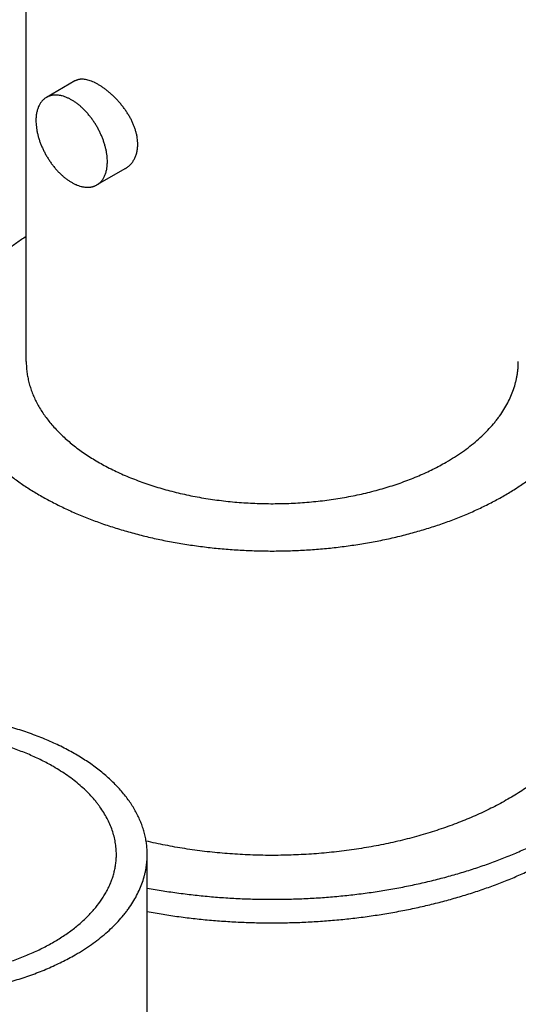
# Model space of a CAD drawing. Header units: inches. Extents: x 0 to 34, y 0 to 22.
# Tile 57 of 80: x 28.67 to 28.86, y 19.438 to 19.813. Entities that reach past the tile are written whole.
import ezdxf

# ---------------------------------------------------------------- set-up
doc = ezdxf.new("R2010")
doc.units = ezdxf.units.IN
doc.header["$LTSCALE"] = 1.87
doc.header["$MEASUREMENT"] = 0
doc.layers.get('0').update_dxf_attribs({"linetype": 'CONTINUOUS'})

msp = doc.modelspace()

# ---------------------------------------------------------------- linework, layer by layer
at = {"color": 7, "linetype": 'CONTINUOUS'}
for p, q in [((28.67287, 19.68305), (28.67287, 19.87084)), ((28.6914, 19.79003), (28.68054, 19.78376)), ((28.71065, 19.75669), (28.69979, 19.75042)), ((28.71895, 19.30744), (28.71895, 19.49522))]:
    msp.add_line(p, q, dxfattribs=at)
for points, knots in [([(28.71535, 19.76591), (28.71535, 19.76631), (28.71532, 19.7671), (28.71518, 19.76831), (28.71496, 19.76953), (28.71465, 19.77077), (28.71426, 19.77201), (28.71379, 19.77326), (28.71324, 19.7745), (28.71262, 19.77574), (28.71193, 19.77695), (28.71119, 19.77815), (28.71039, 19.77931), (28.70954, 19.78045), (28.70864, 19.78155), (28.70771, 19.78261), (28.70675, 19.78362), (28.70576, 19.78458), (28.70476, 19.78549), (28.70374, 19.78634), (28.70272, 19.78712), (28.70169, 19.78783), (28.70068, 19.78848), (28.69968, 19.78905), (28.6987, 19.78954), (28.69774, 19.78994), (28.69681, 19.79027), (28.69591, 19.79051), (28.69505, 19.79066), (28.69423, 19.79072), (28.69357, 19.79069), (28.69307, 19.79063), (28.69271, 19.79056), (28.69237, 19.79046), (28.69203, 19.79034), (28.69171, 19.7902), (28.6915, 19.79009), (28.6914, 19.79003)], [0, 0, 0, 0, 0.03116, 0.063215, 0.096148, 0.129925, 0.164495, 0.199794, 0.235741, 0.272247, 0.309208, 0.346512, 0.384036, 0.421649, 0.459213, 0.496584, 0.533612, 0.570144, 0.606026, 0.641105, 0.675233, 0.708269, 0.740084, 0.770567, 0.799627, 0.827199, 0.853251, 0.87779, 0.900866, 0.922582, 0.943099, 0.95298, 0.96265, 0.972145, 0.981507, 0.990777, 1, 1, 1, 1]), ([(28.68054, 19.78376), (28.68038, 19.78367), (28.68007, 19.78347), (28.67963, 19.78314), (28.67922, 19.78277), (28.67884, 19.78236), (28.67848, 19.78191), (28.67815, 19.78143), (28.67785, 19.78091), (28.67748, 19.78017), (28.67718, 19.77937), (28.67695, 19.77853), (28.6768, 19.77786), (28.67669, 19.77716), (28.67658, 19.77619), (28.67655, 19.77545), (28.67655, 19.77495)], [0, 0, 0, 0, 0.053902, 0.108062, 0.162733, 0.218155, 0.274551, 0.332125, 0.391057, 0.451502, 0.577367, 0.643032, 0.710583, 0.780054, 0.851459, 1, 1, 1, 1]), ([(28.70377, 19.75923), (28.70377, 19.75962), (28.70375, 19.76042), (28.70364, 19.76164), (28.70345, 19.76288), (28.7032, 19.76414), (28.70287, 19.76542), (28.70247, 19.76672), (28.70201, 19.76801), (28.70149, 19.76929), (28.7009, 19.77057), (28.70025, 19.77183), (28.69956, 19.77306), (28.69881, 19.77426), (28.69801, 19.77542), (28.69717, 19.77653), (28.69629, 19.7776), (28.69538, 19.7786), (28.69445, 19.77955), (28.69348, 19.78043), (28.6925, 19.78123), (28.69151, 19.78196), (28.69051, 19.78261), (28.68951, 19.78318), (28.68851, 19.78366), (28.68752, 19.78405), (28.6867, 19.7843), (28.68605, 19.78445), (28.68543, 19.78457), (28.68466, 19.78466), (28.68375, 19.78467), (28.68302, 19.7846), (28.68246, 19.7845), (28.68205, 19.7844), (28.68165, 19.78428), (28.68127, 19.78413), (28.68089, 19.78396), (28.68065, 19.78383), (28.68054, 19.78376)], [0, 0, 0, 0, 0.030663, 0.062384, 0.095096, 0.128717, 0.163153, 0.1983, 0.234044, 0.270264, 0.306836, 0.343628, 0.38051, 0.417347, 0.454006, 0.490359, 0.526275, 0.561635, 0.596321, 0.630225, 0.663251, 0.695311, 0.726334, 0.756264, 0.785063, 0.812715, 0.83923, 0.852073, 0.864649, 0.889025, 0.912465, 0.9351, 0.946171, 0.957105, 0.967928, 0.978667, 0.989348, 1, 1, 1, 1]), ([(28.67655, 19.77495), (28.67655, 19.77456), (28.67658, 19.77376), (28.67669, 19.77254), (28.67687, 19.7713), (28.67713, 19.77003), (28.67745, 19.76875), (28.67785, 19.76746), (28.67831, 19.76617), (28.67884, 19.76488), (28.67942, 19.76361), (28.68007, 19.76235), (28.68077, 19.76112), (28.68152, 19.75992), (28.68231, 19.75876), (28.68315, 19.75765), (28.68403, 19.75658), (28.68494, 19.75557), (28.68588, 19.75463), (28.68684, 19.75375), (28.68782, 19.75295), (28.68881, 19.75222), (28.68981, 19.75157), (28.69081, 19.751), (28.69181, 19.75052), (28.6928, 19.75013), (28.69362, 19.74988), (28.69427, 19.74973), (28.6949, 19.74961), (28.69566, 19.74952), (28.69657, 19.74951), (28.6973, 19.74958), (28.69786, 19.74968), (28.69827, 19.74978), (28.69867, 19.7499), (28.69905, 19.75005), (28.69943, 19.75022), (28.69967, 19.75035), (28.69979, 19.75042)], [0, 0, 0, 0, 0.030663, 0.062384, 0.095096, 0.128717, 0.163153, 0.1983, 0.234044, 0.270264, 0.306836, 0.343628, 0.38051, 0.417347, 0.454006, 0.490359, 0.526275, 0.561635, 0.596321, 0.630225, 0.663251, 0.695311, 0.726334, 0.756264, 0.785063, 0.812715, 0.83923, 0.852073, 0.864649, 0.889025, 0.912465, 0.9351, 0.946171, 0.957105, 0.967928, 0.978667, 0.989348, 1, 1, 1, 1]), ([(28.71065, 19.75669), (28.71083, 19.7568), (28.71119, 19.75702), (28.71169, 19.75739), (28.71217, 19.7578), (28.71262, 19.75825), (28.71304, 19.75873), (28.71343, 19.75924), (28.71379, 19.75979), (28.71411, 19.76037), (28.7144, 19.76098), (28.71465, 19.76161), (28.71486, 19.76228), (28.7151, 19.7632), (28.7153, 19.76442), (28.71535, 19.76541), (28.71535, 19.76591)], [0, 0, 0, 0, 0.057544, 0.115224, 0.173169, 0.231503, 0.290348, 0.349823, 0.410039, 0.471102, 0.533113, 0.59616, 0.660327, 0.725686, 0.860158, 1, 1, 1, 1]), ([(28.69979, 19.75042), (28.69994, 19.75051), (28.70025, 19.75071), (28.70069, 19.75104), (28.7011, 19.75141), (28.70149, 19.75182), (28.70184, 19.75227), (28.70217, 19.75275), (28.70247, 19.75327), (28.70284, 19.75401), (28.70314, 19.75481), (28.70337, 19.75565), (28.70352, 19.75632), (28.70363, 19.75701), (28.70374, 19.75799), (28.70377, 19.75873), (28.70377, 19.75923)], [0, 0, 0, 0, 0.053902, 0.108062, 0.162733, 0.218155, 0.274551, 0.332125, 0.391057, 0.451502, 0.577367, 0.643032, 0.710583, 0.780054, 0.851459, 1, 1, 1, 1]), ([(28.67286, 19.73078), (28.67163, 19.72998), (28.66924, 19.72834), (28.6658, 19.72575), (28.66256, 19.72308), (28.65954, 19.72033), (28.65673, 19.7175), (28.65415, 19.7146), (28.65179, 19.71163), (28.64967, 19.70861), (28.64779, 19.70553), (28.64615, 19.70241), (28.64476, 19.69924), (28.64362, 19.69605), (28.64287, 19.69335), (28.6424, 19.69119), (28.64212, 19.68956), (28.64189, 19.68794), (28.64173, 19.68631), (28.64164, 19.68468), (28.64162, 19.68359), (28.64162, 19.68305)], [0, 0, 0, 0, 0.07415, 0.146491, 0.217022, 0.285757, 0.352724, 0.417972, 0.481566, 0.543592, 0.604155, 0.663379, 0.721409, 0.77841, 0.834564, 0.862389, 0.890077, 0.917655, 0.94515, 0.972589, 1, 1, 1, 1]), ([(28.64162, 19.68305), (28.64162, 19.68246), (28.64164, 19.68128), (28.64176, 19.6795), (28.64194, 19.67773), (28.64221, 19.67597), (28.64255, 19.67421), (28.64296, 19.67245), (28.64345, 19.6707), (28.64401, 19.66896), (28.64465, 19.66722), (28.64535, 19.6655), (28.64614, 19.66379), (28.64728, 19.6615), (28.6489, 19.65868), (28.65074, 19.65594), (28.65234, 19.65379), (28.65405, 19.65162), (28.65637, 19.64897), (28.6594, 19.64589), (28.66269, 19.64289), (28.66623, 19.64), (28.67, 19.63721), (28.67401, 19.63453), (28.67825, 19.63196), (28.68269, 19.62952), (28.68734, 19.62721), (28.69218, 19.62503), (28.69719, 19.623), (28.70237, 19.6211), (28.70771, 19.61936), (28.71319, 19.61777), (28.7188, 19.61633), (28.72452, 19.61506), (28.73035, 19.61395), (28.73626, 19.61301), (28.74224, 19.61223), (28.74828, 19.61163), (28.75437, 19.61119), (28.76049, 19.61093), (28.76662, 19.61085), (28.77275, 19.61093), (28.77886, 19.61119), (28.78495, 19.61163), (28.79099, 19.61223), (28.79698, 19.61301), (28.80289, 19.61395), (28.80871, 19.61506), (28.81444, 19.61633), (28.82004, 19.61777), (28.82552, 19.61936), (28.83086, 19.6211), (28.83604, 19.623), (28.84106, 19.62503), (28.8459, 19.62721), (28.85054, 19.62952), (28.85499, 19.63196), (28.85922, 19.63453), (28.86323, 19.63721), (28.86701, 19.64), (28.87054, 19.64289), (28.87383, 19.64589), (28.87686, 19.64897), (28.87918, 19.65162), (28.8809, 19.65379), (28.8825, 19.65594), (28.88433, 19.65868), (28.88595, 19.6615), (28.8871, 19.66379), (28.88788, 19.6655), (28.88859, 19.66722), (28.88922, 19.66896), (28.88979, 19.6707), (28.89027, 19.67245), (28.89069, 19.67421), (28.89103, 19.67597), (28.89129, 19.67773), (28.89148, 19.6795), (28.89159, 19.68128), (28.89162, 19.68246), (28.89162, 19.68305)], [0, 0, 0, 0, 0.005619, 0.011245, 0.016885, 0.022544, 0.02823, 0.033949, 0.039708, 0.045511, 0.051366, 0.057276, 0.063248, 0.069287, 0.081578, 0.094186, 0.100617, 0.107137, 0.120452, 0.134147, 0.148236, 0.162726, 0.177619, 0.192914, 0.208607, 0.22469, 0.241151, 0.257978, 0.275153, 0.292658, 0.310473, 0.328574, 0.346938, 0.365538, 0.384349, 0.403342, 0.422488, 0.441757, 0.461119, 0.480544, 0.5, 0.519456, 0.538881, 0.558243, 0.577512, 0.596658, 0.615651, 0.634462, 0.653062, 0.671426, 0.689527, 0.707342, 0.724847, 0.742022, 0.758849, 0.77531, 0.791393, 0.807086, 0.822381, 0.837274, 0.851764, 0.865853, 0.879548, 0.892863, 0.899383, 0.905814, 0.918422, 0.930713, 0.936752, 0.942724, 0.948634, 0.954489, 0.960292, 0.966051, 0.97177, 0.977456, 0.983115, 0.988755, 0.994381, 1, 1, 1, 1]), ([(28.67287, 19.68305), (28.67287, 19.68238), (28.67291, 19.68105), (28.6731, 19.67906), (28.67342, 19.67707), (28.67386, 19.67509), (28.67443, 19.67313), (28.67513, 19.67117), (28.67595, 19.66923), (28.67689, 19.66731), (28.67796, 19.66542), (28.67914, 19.66354), (28.68044, 19.6617), (28.68236, 19.65925), (28.68448, 19.65689), (28.6868, 19.65463), (28.68867, 19.65295), (28.69064, 19.65131), (28.69271, 19.64972), (28.69489, 19.64817), (28.69716, 19.64667), (28.69952, 19.64522), (28.70198, 19.64382), (28.70452, 19.64248), (28.70715, 19.64119), (28.70986, 19.63995), (28.71264, 19.63877), (28.7155, 19.63766), (28.71943, 19.63624), (28.7245, 19.63463), (28.73077, 19.63298), (28.73723, 19.63159), (28.74386, 19.63049), (28.7506, 19.62966), (28.75744, 19.62913), (28.76432, 19.62889), (28.77121, 19.62893), (28.77808, 19.62928), (28.78489, 19.62991), (28.7916, 19.63082), (28.79817, 19.63202), (28.80458, 19.6335), (28.81078, 19.63524), (28.81578, 19.63692), (28.81965, 19.63839), (28.82246, 19.63955), (28.82519, 19.64077), (28.8287, 19.64245), (28.83125, 19.64382), (28.83291, 19.64477)], [0, 0, 0, 0, 0.010653, 0.021334, 0.032072, 0.042896, 0.05383, 0.064902, 0.076133, 0.087546, 0.09916, 0.110993, 0.123061, 0.135376, 0.160788, 0.173907, 0.187307, 0.200992, 0.214964, 0.229222, 0.243766, 0.258592, 0.273697, 0.289076, 0.304722, 0.320627, 0.336783, 0.353181, 0.369809, 0.403711, 0.438395, 0.473751, 0.509665, 0.546015, 0.582672, 0.619506, 0.656385, 0.693174, 0.729743, 0.765962, 0.801703, 0.836848, 0.871282, 0.904902, 0.921377, 0.937615, 0.953605, 0.969338, 1, 1, 1, 1]), ([(28.83291, 19.64477), (28.83398, 19.64539), (28.83607, 19.64666), (28.83908, 19.64867), (28.84191, 19.65076), (28.84456, 19.65293), (28.84703, 19.65518), (28.8493, 19.65749), (28.85104, 19.65948), (28.85233, 19.6611), (28.85353, 19.66272), (28.8549, 19.66477), (28.85635, 19.6673), (28.85758, 19.66986), (28.85859, 19.67246), (28.85926, 19.67466), (28.85967, 19.67642), (28.85992, 19.67774), (28.86012, 19.67906), (28.86026, 19.68039), (28.86035, 19.68172), (28.86037, 19.68261), (28.86037, 19.68305)], [0, 0, 0, 0, 0.07523, 0.148553, 0.219947, 0.289407, 0.356948, 0.422603, 0.486431, 0.517688, 0.548519, 0.608956, 0.66788, 0.725447, 0.781836, 0.837251, 0.864668, 0.891927, 0.919058, 0.946092, 0.973062, 1, 1, 1, 1]), ([(28.89387, 19.56833), (28.89387, 19.56758), (28.89383, 19.56608), (28.89365, 19.56384), (28.89335, 19.56159), (28.89293, 19.55935), (28.8924, 19.55713), (28.89174, 19.55491), (28.89097, 19.5527), (28.89009, 19.55051), (28.88908, 19.54834), (28.88797, 19.54618), (28.88674, 19.54405), (28.88493, 19.54121), (28.88238, 19.53772), (28.87892, 19.53369), (28.87504, 19.52979), (28.87076, 19.52603), (28.86609, 19.52244), (28.86104, 19.51901), (28.85565, 19.51577), (28.84992, 19.51273), (28.84388, 19.5099), (28.83755, 19.50728), (28.83096, 19.50489), (28.82413, 19.50274), (28.81708, 19.50084), (28.80985, 19.49918), (28.80245, 19.49779), (28.79492, 19.49665), (28.78728, 19.49579), (28.77957, 19.4952), (28.77181, 19.49488), (28.76403, 19.49483), (28.75626, 19.49506), (28.74852, 19.49556), (28.74086, 19.49634), (28.73329, 19.49738), (28.72584, 19.49869), (28.72095, 19.49974), (28.71853, 19.50031)], [0, 0, 0, 0, 0.01076, 0.021541, 0.032361, 0.043241, 0.0542, 0.065255, 0.076425, 0.087726, 0.099173, 0.110781, 0.122562, 0.13453, 0.159059, 0.184445, 0.210741, 0.237979, 0.266178, 0.295338, 0.325449, 0.356485, 0.388411, 0.421181, 0.454741, 0.489029, 0.523977, 0.55951, 0.595548, 0.632008, 0.668804, 0.705846, 0.743042, 0.7803, 0.817527, 0.85463, 0.891518, 0.9281, 0.964289, 1, 1, 1, 1]), ([(28.71895, 19.49522), (28.71895, 19.49589), (28.7189, 19.49722), (28.71871, 19.49921), (28.71839, 19.5012), (28.71795, 19.50318), (28.71738, 19.50515), (28.71668, 19.5071), (28.71586, 19.50904), (28.71492, 19.51096), (28.71386, 19.51285), (28.71267, 19.51473), (28.71137, 19.51657), (28.70946, 19.51902), (28.70733, 19.52138), (28.70501, 19.52364), (28.70314, 19.52532), (28.70117, 19.52696), (28.6991, 19.52855), (28.69692, 19.5301), (28.69465, 19.5316), (28.69229, 19.53305), (28.68983, 19.53445), (28.68729, 19.53579), (28.68466, 19.53709), (28.68195, 19.53832), (28.67917, 19.5395), (28.67631, 19.54061), (28.67238, 19.54203), (28.66731, 19.54364), (28.66104, 19.54529), (28.65458, 19.54668), (28.64796, 19.54778), (28.64121, 19.54861), (28.63438, 19.54914), (28.62749, 19.54939), (28.6206, 19.54934), (28.61373, 19.549), (28.60692, 19.54837), (28.60021, 19.54745), (28.59364, 19.54625), (28.58723, 19.54477), (28.58104, 19.54303), (28.57603, 19.54135), (28.57217, 19.53988), (28.56936, 19.53872), (28.56662, 19.5375), (28.56311, 19.53582), (28.56056, 19.53446), (28.5589, 19.5335)], [0, 0, 0, 0, 0.010653, 0.021334, 0.032072, 0.042896, 0.05383, 0.064902, 0.076133, 0.087546, 0.09916, 0.110993, 0.123061, 0.135376, 0.160788, 0.173907, 0.187307, 0.200992, 0.214964, 0.229222, 0.243766, 0.258592, 0.273697, 0.289076, 0.304722, 0.320627, 0.336783, 0.353181, 0.369809, 0.403711, 0.438395, 0.473751, 0.509665, 0.546015, 0.582672, 0.619506, 0.656385, 0.693174, 0.729743, 0.765962, 0.801703, 0.836848, 0.871282, 0.904902, 0.921377, 0.937615, 0.953605, 0.969338, 1, 1, 1, 1]), ([(28.68318, 19.5287), (28.68173, 19.52954), (28.6795, 19.53073), (28.67643, 19.53221), (28.67321, 19.53363), (28.66904, 19.53529), (28.66382, 19.53704), (28.6584, 19.53856), (28.6528, 19.53985), (28.64705, 19.5409), (28.64118, 19.5417), (28.63522, 19.54226), (28.62922, 19.54256), (28.62319, 19.5426), (28.61717, 19.54238), (28.61119, 19.54192), (28.60529, 19.5412), (28.5995, 19.54023), (28.59384, 19.53902), (28.58836, 19.53757), (28.58307, 19.53589), (28.57882, 19.5343), (28.57555, 19.53292), (28.57318, 19.53184), (28.57088, 19.53071), (28.56866, 19.52953), (28.56651, 19.52831), (28.56444, 19.52704), (28.56246, 19.52573), (28.56056, 19.52437), (28.55874, 19.52298), (28.55702, 19.52155), (28.55539, 19.52008), (28.55385, 19.51858), (28.55241, 19.51705), (28.55064, 19.51499), (28.54904, 19.51285), (28.54765, 19.51064), (28.54672, 19.50899), (28.54589, 19.50731), (28.54517, 19.50561), (28.54457, 19.5039), (28.54407, 19.50218), (28.54368, 19.50045), (28.5434, 19.49871), (28.54323, 19.49697), (28.5432, 19.4958), (28.5432, 19.49522)], [0, 0, 0, 0, 0.030662, 0.046395, 0.062385, 0.095096, 0.128716, 0.16315, 0.198295, 0.234037, 0.270256, 0.306825, 0.343615, 0.380494, 0.417328, 0.453985, 0.490335, 0.526249, 0.561606, 0.59629, 0.630192, 0.663215, 0.679372, 0.695277, 0.710923, 0.726302, 0.741407, 0.756234, 0.770777, 0.785036, 0.799007, 0.812692, 0.826092, 0.839212, 0.852055, 0.86463, 0.889006, 0.900839, 0.912454, 0.923867, 0.935098, 0.946169, 0.957104, 0.967927, 0.978666, 0.989347, 1, 1, 1, 1]), ([(28.7072, 19.49522), (28.7072, 19.496), (28.70713, 19.49755), (28.70683, 19.49988), (28.70634, 19.50219), (28.70565, 19.50448), (28.70476, 19.50676), (28.70368, 19.509), (28.70242, 19.51121), (28.70121, 19.513), (28.70016, 19.51442), (28.69904, 19.51584), (28.69752, 19.51758), (28.69553, 19.5196), (28.69337, 19.52157), (28.69105, 19.52346), (28.68857, 19.5253), (28.68594, 19.52705), (28.68412, 19.52816), (28.68318, 19.5287)], [0, 0, 0, 0, 0.053897, 0.108053, 0.162719, 0.218136, 0.274527, 0.332096, 0.391022, 0.451461, 0.482294, 0.513552, 0.577382, 0.643039, 0.710582, 0.780045, 0.851441, 0.924767, 1, 1, 1, 1]), ([(28.71894, 19.48242), (28.72095, 19.48205), (28.72498, 19.48135), (28.73107, 19.48046), (28.73722, 19.4797), (28.74341, 19.47909), (28.74965, 19.47863), (28.75591, 19.4783), (28.76219, 19.47813), (28.76847, 19.4781), (28.77475, 19.47822), (28.78102, 19.47848), (28.78727, 19.47888), (28.79348, 19.47944), (28.79965, 19.48013), (28.80576, 19.48097), (28.81182, 19.48195), (28.8178, 19.48307), (28.82369, 19.48433), (28.8295, 19.48572), (28.8352, 19.48724), (28.84079, 19.4889), (28.84626, 19.49069), (28.8516, 19.4926), (28.85681, 19.49463), (28.86187, 19.49679), (28.86677, 19.49906), (28.87152, 19.50144), (28.87609, 19.50393), (28.88049, 19.50652), (28.8847, 19.50922), (28.88872, 19.51201), (28.89255, 19.51489), (28.89499, 19.51689), (28.89618, 19.5179)], [0, 0, 0, 0, 0.032852, 0.065942, 0.099236, 0.1327, 0.166298, 0.199994, 0.233753, 0.267537, 0.30131, 0.335036, 0.368679, 0.402202, 0.435571, 0.468749, 0.501702, 0.534397, 0.566801, 0.598882, 0.63061, 0.661955, 0.692889, 0.723386, 0.753421, 0.782972, 0.812018, 0.840541, 0.868525, 0.895956, 0.922825, 0.949124, 0.974849, 1, 1, 1, 1]), ([(28.71894, 19.47344), (28.72095, 19.47307), (28.72498, 19.47237), (28.73107, 19.47148), (28.73722, 19.47072), (28.74341, 19.47011), (28.74965, 19.46965), (28.75591, 19.46932), (28.76219, 19.46915), (28.76847, 19.46912), (28.77475, 19.46923), (28.78102, 19.4695), (28.78727, 19.4699), (28.79348, 19.47045), (28.79965, 19.47115), (28.80576, 19.47199), (28.81182, 19.47297), (28.8178, 19.47409), (28.82369, 19.47534), (28.8295, 19.47674), (28.8352, 19.47826), (28.84079, 19.47992), (28.84626, 19.48171), (28.8516, 19.48362), (28.85681, 19.48565), (28.86187, 19.48781), (28.86677, 19.49008), (28.87152, 19.49246), (28.87609, 19.49495), (28.88049, 19.49754), (28.8847, 19.50024), (28.88872, 19.50303), (28.89255, 19.50591), (28.89499, 19.50791), (28.89618, 19.50892)], [0, 0, 0, 0, 0.032852, 0.065942, 0.099236, 0.1327, 0.166298, 0.199994, 0.233753, 0.267537, 0.30131, 0.335036, 0.368679, 0.402202, 0.435571, 0.468749, 0.501702, 0.534397, 0.566801, 0.598882, 0.63061, 0.661955, 0.692889, 0.723386, 0.753421, 0.782972, 0.812018, 0.840541, 0.868525, 0.895956, 0.922825, 0.949124, 0.974849, 1, 1, 1, 1]), ([(28.53145, 19.49522), (28.53145, 19.49456), (28.53149, 19.49323), (28.53168, 19.49124), (28.532, 19.48925), (28.53244, 19.48727), (28.53301, 19.4853), (28.53371, 19.48335), (28.53453, 19.48141), (28.53547, 19.47949), (28.53654, 19.47759), (28.53772, 19.47572), (28.53902, 19.47387), (28.54094, 19.47142), (28.54306, 19.46907), (28.54538, 19.4668), (28.54725, 19.46513), (28.54922, 19.46349), (28.55129, 19.4619), (28.55347, 19.46035), (28.55574, 19.45885), (28.5581, 19.4574), (28.56056, 19.456), (28.5631, 19.45465), (28.56573, 19.45336), (28.56844, 19.45213), (28.57122, 19.45095), (28.57408, 19.44983), (28.57801, 19.44842), (28.58308, 19.44681), (28.58935, 19.44515), (28.59581, 19.44377), (28.60244, 19.44266), (28.60918, 19.44184), (28.61601, 19.4413), (28.6229, 19.44106), (28.62979, 19.44111), (28.63666, 19.44145), (28.64347, 19.44208), (28.65018, 19.443), (28.65675, 19.4442), (28.66316, 19.44568), (28.66936, 19.44742), (28.67436, 19.4491), (28.67822, 19.45057), (28.68103, 19.45173), (28.68377, 19.45294), (28.68728, 19.45463), (28.68983, 19.45599), (28.69149, 19.45695)], [0, 0, 0, 0, 0.010653, 0.021334, 0.032072, 0.042896, 0.05383, 0.064902, 0.076133, 0.087546, 0.09916, 0.110993, 0.123061, 0.135376, 0.160788, 0.173907, 0.187307, 0.200992, 0.214964, 0.229222, 0.243766, 0.258592, 0.273697, 0.289076, 0.304722, 0.320627, 0.336783, 0.353181, 0.369809, 0.403711, 0.438395, 0.473751, 0.509665, 0.546015, 0.582672, 0.619506, 0.656385, 0.693174, 0.729743, 0.765962, 0.801703, 0.836848, 0.871282, 0.904902, 0.921377, 0.937615, 0.953605, 0.969338, 1, 1, 1, 1]), ([(28.56721, 19.46175), (28.56866, 19.46091), (28.5709, 19.45971), (28.57396, 19.45824), (28.57718, 19.45681), (28.58136, 19.45516), (28.58657, 19.45341), (28.59199, 19.45189), (28.59759, 19.4506), (28.60334, 19.44955), (28.60921, 19.44874), (28.61517, 19.44819), (28.62118, 19.44789), (28.62721, 19.44785), (28.63323, 19.44806), (28.6392, 19.44853), (28.6451, 19.44925), (28.6509, 19.45022), (28.65655, 19.45143), (28.66204, 19.45288), (28.66732, 19.45455), (28.67157, 19.45615), (28.67484, 19.45753), (28.67721, 19.45861), (28.67951, 19.45974), (28.68173, 19.46092), (28.68388, 19.46214), (28.68595, 19.46341), (28.68793, 19.46472), (28.68984, 19.46607), (28.69165, 19.46747), (28.69337, 19.4689), (28.69501, 19.47037), (28.69654, 19.47187), (28.69798, 19.4734), (28.69975, 19.47546), (28.70135, 19.4776), (28.70274, 19.4798), (28.70367, 19.48146), (28.7045, 19.48314), (28.70522, 19.48484), (28.70583, 19.48654), (28.70632, 19.48827), (28.70671, 19.49), (28.70699, 19.49174), (28.70716, 19.49348), (28.7072, 19.49464), (28.7072, 19.49522)], [0, 0, 0, 0, 0.030662, 0.046395, 0.062385, 0.095096, 0.128716, 0.16315, 0.198295, 0.234037, 0.270256, 0.306825, 0.343615, 0.380494, 0.417328, 0.453985, 0.490335, 0.526249, 0.561606, 0.59629, 0.630192, 0.663215, 0.679372, 0.695277, 0.710923, 0.726302, 0.741407, 0.756234, 0.770777, 0.785036, 0.799007, 0.812692, 0.826092, 0.839212, 0.852055, 0.86463, 0.889006, 0.900839, 0.912454, 0.923867, 0.935098, 0.946169, 0.957104, 0.967927, 0.978666, 0.989347, 1, 1, 1, 1]), ([(28.69149, 19.45695), (28.69256, 19.45757), (28.69465, 19.45883), (28.69766, 19.46084), (28.70049, 19.46294), (28.70314, 19.46511), (28.70561, 19.46735), (28.70788, 19.46966), (28.70962, 19.47166), (28.71091, 19.47328), (28.71211, 19.47489), (28.71348, 19.47695), (28.71493, 19.47947), (28.71616, 19.48204), (28.71717, 19.48464), (28.71783, 19.48683), (28.71825, 19.48859), (28.7185, 19.48991), (28.7187, 19.49124), (28.71884, 19.49257), (28.71893, 19.49389), (28.71895, 19.49478), (28.71895, 19.49522)], [0, 0, 0, 0, 0.07523, 0.148553, 0.219947, 0.289407, 0.356948, 0.422603, 0.486431, 0.517688, 0.548519, 0.608956, 0.66788, 0.725447, 0.781836, 0.837251, 0.864668, 0.891927, 0.919058, 0.946092, 0.973062, 1, 1, 1, 1])]:
    msp.add_open_spline(points, degree=3, knots=knots, dxfattribs=at)

doc.saveas('drawing.dxf')
